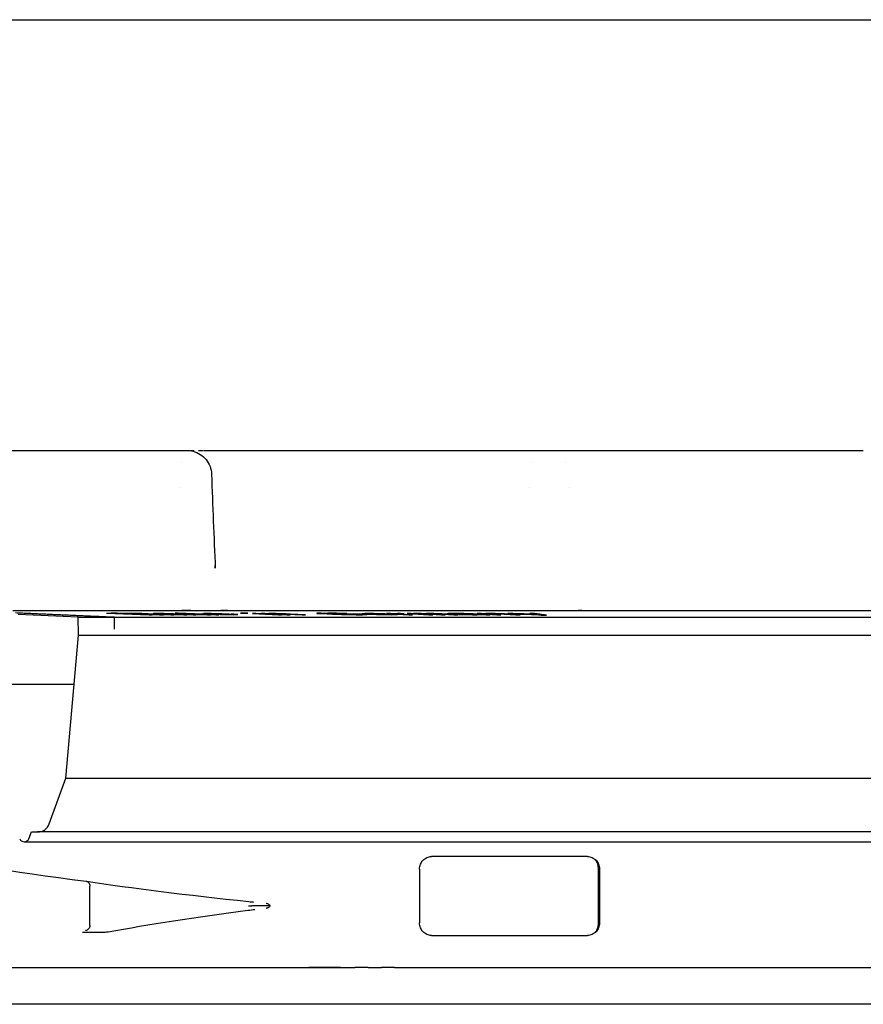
# Model space of a CAD drawing. Header units: millimetres. Extents: x -11430 to 11430, y -300 to 4365.
# Tile 9 of 12: x 1777 to 1812, y 3909 to 3949. Entities that reach past the tile are written whole.
import ezdxf

# ---------------------------------------------------------------- set-up
doc = ezdxf.new("R2010")
doc.units = ezdxf.units.MM
doc.header["$LTSCALE"] = 15
doc.layers.add('_Sichtbarkanten', color=7, linetype='Continuous', lineweight=25)

msp = doc.modelspace()

# ---------------------------------------------------------------- linework, layer by layer
at = {"layer": '_Sichtbarkanten'}
for p, q in [((1077.958, 3948.59), (2576.525, 3948.59)), ((1773.866, 3931.09), (1781.895, 3931.09)), ((1783.996, 3931.09), (1783.996, 3931.09)), ((1783.996, 3931.09), (1784.15, 3931.09)), ((1784.148, 3931.09), (1784.15, 3931.09)), ((1784.846, 3931.09), (1796.206, 3931.09)), ((1798.468, 3931.09), (1798.468, 3931.09)), ((1798.468, 3931.09), (1798.468, 3931.09)), ((1799.124, 3931.09), (1799.219, 3931.09)), ((1799.965, 3931.09), (1799.995, 3931.09)), ((1799.995, 3931.09), (1809.606, 3931.09)), ((1810.411, 3931.09), (1810.683, 3931.09)), ((1811.601, 3931.09), (1811.615, 3931.09)), ((1783.923, 3930.59), (1783.923, 3930.59)), ((1798.133, 3930.59), (1798.133, 3930.59)), ((1799.519, 3930.59), (1799.52, 3930.59)), ((1785.149, 3930.125), (1785.149, 3930.125)), ((1783.907, 3929.59), (1783.907, 3929.59)), ((1798.069, 3929.59), (1798.07, 3929.59)), ((1799.674, 3929.59), (1799.675, 3929.59)), ((1785.299, 3926.303), (1785.299, 3926.304)), ((1777.077, 3924.59), (1812.426, 3924.59)), ((1779.729, 3924.311), (1777.292, 3924.425)), ((1780.883, 3924.482), (1782.613, 3924.419)), ((1782.738, 3924.419), (1781.376, 3924.469)), ((1783.616, 3924.419), (1781.885, 3924.482)), ((1782.128, 3924.469), (1783.491, 3924.419)), ((1782.613, 3924.419), (1782.738, 3924.419)), ((1782.791, 3924.46), (1782.783, 3924.459)), ((1782.783, 3924.459), (1782.81, 3924.457)), ((1782.911, 3924.462), (1782.791, 3924.46)), ((1782.81, 3924.457), (1782.859, 3924.454)), ((1782.859, 3924.454), (1782.931, 3924.451)), ((1783.045, 3924.462), (1782.911, 3924.462)), ((1782.931, 3924.451), (1783.043, 3924.451)), ((1782.993, 3924.454), (1783.002, 3924.455)), ((1783.043, 3924.451), (1782.993, 3924.454)), ((1783.002, 3924.455), (1783.055, 3924.456)), ((1783.031, 3924.419), (1783.198, 3924.419)), ((1783.215, 3924.46), (1783.045, 3924.462)), ((1783.055, 3924.456), (1783.189, 3924.456)), ((1783.189, 3924.456), (1783.314, 3924.455)), ((1783.353, 3924.458), (1783.215, 3924.46)), ((1783.254, 3924.446), (1783.236, 3924.443)), ((1783.236, 3924.443), (1783.264, 3924.441)), ((1783.351, 3924.447), (1783.254, 3924.446)), ((1783.264, 3924.441), (1783.363, 3924.435)), ((1783.314, 3924.455), (1783.394, 3924.454)), ((1783.47, 3924.455), (1783.353, 3924.458)), ((1783.363, 3924.435), (1783.471, 3924.431)), ((1783.394, 3924.454), (1783.489, 3924.451)), ((1783.433, 3924.439), (1783.442, 3924.44)), ((1783.461, 3924.437), (1783.433, 3924.439)), ((1783.442, 3924.44), (1783.495, 3924.442)), ((1783.546, 3924.433), (1783.461, 3924.437)), ((1783.6, 3924.451), (1783.47, 3924.455)), ((1783.471, 3924.431), (1783.637, 3924.426)), ((1783.489, 3924.451), (1783.596, 3924.447)), ((1783.491, 3924.419), (1783.616, 3924.419)), ((1783.618, 3924.43), (1783.546, 3924.433)), ((1784.175, 3924.43), (1783.6, 3924.451)), ((1783.712, 3924.427), (1783.618, 3924.43)), ((1783.637, 3924.426), (1783.812, 3924.422)), ((1783.786, 3924.482), (1783.669, 3924.482)), ((1783.669, 3924.482), (1784.408, 3924.454)), ((1783.873, 3924.425), (1783.712, 3924.427)), ((1783.74, 3924.442), (1783.956, 3924.434)), ((1785.44, 3924.419), (1783.786, 3924.482)), ((1783.845, 3924.462), (1783.787, 3924.46)), ((1783.787, 3924.46), (1783.787, 3924.458)), ((1783.787, 3924.458), (1783.822, 3924.454)), ((1783.812, 3924.422), (1783.892, 3924.421)), ((1783.822, 3924.454), (1783.869, 3924.451)), ((1783.986, 3924.462), (1783.845, 3924.462)), ((1783.869, 3924.451), (1783.987, 3924.446)), ((1784.007, 3924.424), (1783.873, 3924.425)), ((1783.892, 3924.421), (1784.017, 3924.419)), ((1783.956, 3924.434), (1784.006, 3924.431)), ((1784.115, 3924.46), (1783.986, 3924.462)), ((1783.987, 3924.446), (1784.268, 3924.435)), ((1783.998, 3924.452), (1784.021, 3924.455)), ((1784.057, 3924.448), (1783.998, 3924.452)), ((1784.006, 3924.431), (1784.047, 3924.427)), ((1784.047, 3924.427), (1784.007, 3924.424)), ((1784.017, 3924.419), (1784.151, 3924.419)), ((1784.021, 3924.455), (1784.162, 3924.455)), ((1784.139, 3924.445), (1784.057, 3924.448)), ((1784.197, 3924.459), (1784.115, 3924.46)), ((1784.35, 3924.437), (1784.139, 3924.445)), ((1784.151, 3924.419), (1784.226, 3924.421)), ((1784.162, 3924.455), (1784.291, 3924.454)), ((1784.221, 3924.423), (1784.172, 3924.426)), ((1784.172, 3924.426), (1784.302, 3924.422)), ((1784.377, 3924.423), (1784.175, 3924.43)), ((1784.314, 3924.456), (1784.197, 3924.459)), ((1784.226, 3924.421), (1784.221, 3924.423)), ((1784.268, 3924.435), (1784.432, 3924.43)), ((1784.291, 3924.454), (1784.431, 3924.451)), ((1784.302, 3924.422), (1784.396, 3924.419)), ((1784.408, 3924.454), (1784.314, 3924.456)), ((1784.573, 3924.43), (1784.35, 3924.437)), ((1784.507, 3924.419), (1784.377, 3924.423)), ((1784.396, 3924.419), (1784.507, 3924.419)), ((1784.431, 3924.451), (1784.584, 3924.447)), ((1784.432, 3924.43), (1784.526, 3924.427)), ((1784.526, 3924.427), (1784.702, 3924.423)), ((1784.714, 3924.427), (1784.573, 3924.43)), ((1784.584, 3924.447), (1784.936, 3924.434)), ((1784.702, 3924.423), (1784.843, 3924.421)), ((1784.842, 3924.426), (1784.714, 3924.427)), ((1784.797, 3924.459), (1784.792, 3924.456)), ((1784.792, 3924.456), (1784.811, 3924.454)), ((1784.836, 3924.46), (1784.797, 3924.459)), ((1784.811, 3924.454), (1784.9, 3924.449)), ((1784.949, 3924.462), (1784.836, 3924.46)), ((1784.936, 3924.426), (1784.842, 3924.426)), ((1784.843, 3924.421), (1784.972, 3924.419)), ((1784.9, 3924.449), (1785.082, 3924.441)), ((1784.936, 3924.434), (1784.995, 3924.43)), ((1784.995, 3924.427), (1784.936, 3924.426)), ((1785.13, 3924.46), (1784.949, 3924.462)), ((1784.972, 3924.419), (1785.112, 3924.419)), ((1784.983, 3924.454), (1784.998, 3924.455)), ((1785.013, 3924.45), (1784.983, 3924.454)), ((1784.995, 3924.43), (1784.995, 3924.427)), ((1784.998, 3924.455), (1785.062, 3924.456)), ((1785.057, 3924.447), (1785.013, 3924.45)), ((1785.091, 3924.446), (1785.057, 3924.447)), ((1785.062, 3924.456), (1785.243, 3924.455)), ((1785.082, 3924.441), (1785.313, 3924.433)), ((1785.159, 3924.425), (1785.112, 3924.427)), ((1785.112, 3924.427), (1785.323, 3924.419)), ((1785.112, 3924.419), (1785.171, 3924.421)), ((1785.356, 3924.456), (1785.13, 3924.46)), ((1785.182, 3924.422), (1785.159, 3924.425)), ((1785.171, 3924.421), (1785.182, 3924.422)), ((1785.273, 3924.438), (1785.204, 3924.441)), ((1785.243, 3924.455), (1785.386, 3924.452)), ((1785.401, 3924.434), (1785.273, 3924.438)), ((1785.313, 3924.433), (1785.499, 3924.427)), ((1785.323, 3924.419), (1785.44, 3924.419)), ((1785.567, 3924.451), (1785.356, 3924.456)), ((1785.386, 3924.452), (1785.538, 3924.448)), ((1785.494, 3924.431), (1785.401, 3924.434)), ((1785.671, 3924.427), (1785.494, 3924.431)), ((1785.499, 3924.427), (1785.617, 3924.425)), ((1785.538, 3924.448), (1785.607, 3924.446)), ((1785.729, 3924.446), (1785.567, 3924.451)), ((1785.617, 3924.425), (1785.76, 3924.422)), ((1785.755, 3924.426), (1785.671, 3924.427)), ((1785.867, 3924.441), (1785.729, 3924.446)), ((1785.887, 3924.424), (1785.755, 3924.426)), ((1785.76, 3924.422), (1785.868, 3924.421)), ((1785.868, 3924.421), (1786.049, 3924.419)), ((1786.024, 3924.426), (1785.887, 3924.424)), ((1786.073, 3924.433), (1785.951, 3924.433)), ((1785.951, 3924.433), (1786.029, 3924.429)), ((1786.029, 3924.429), (1786.024, 3924.426)), ((1786.049, 3924.419), (1786.187, 3924.421)), ((1786.186, 3924.427), (1786.073, 3924.433)), ((1786.216, 3924.423), (1786.186, 3924.427)), ((1786.187, 3924.421), (1786.216, 3924.423)), ((1786.453, 3924.482), (1786.32, 3924.482)), ((1786.32, 3924.482), (1786.484, 3924.475)), ((1786.617, 3924.475), (1786.453, 3924.482)), ((1786.484, 3924.475), (1786.617, 3924.475)), ((1786.945, 3924.462), (1786.812, 3924.462)), ((1786.812, 3924.462), (1787.862, 3924.419)), ((1787.994, 3924.419), (1786.945, 3924.462)), ((1787.309, 3924.462), (1787.174, 3924.462)), ((1787.174, 3924.462), (1788.206, 3924.419)), ((1787.471, 3924.455), (1787.309, 3924.462)), ((1787.478, 3924.46), (1787.461, 3924.458)), ((1787.461, 3924.458), (1787.471, 3924.455)), ((1787.554, 3924.462), (1787.478, 3924.46)), ((1787.663, 3924.462), (1787.554, 3924.462)), ((1787.59, 3924.452), (1787.607, 3924.455)), ((1787.6, 3924.45), (1787.59, 3924.452)), ((1788.341, 3924.419), (1787.6, 3924.45)), ((1787.607, 3924.455), (1787.683, 3924.456)), ((1787.777, 3924.46), (1787.663, 3924.462)), ((1787.683, 3924.456), (1787.824, 3924.455)), ((1787.923, 3924.458), (1787.777, 3924.46)), ((1787.824, 3924.455), (1787.911, 3924.454)), ((1787.862, 3924.419), (1787.994, 3924.419)), ((1787.911, 3924.454), (1788.029, 3924.451)), ((1788.041, 3924.455), (1787.923, 3924.458)), ((1788.029, 3924.451), (1788.218, 3924.444)), ((1788.165, 3924.451), (1788.041, 3924.455)), ((1788.354, 3924.445), (1788.165, 3924.451)), ((1788.206, 3924.419), (1788.341, 3924.419)), ((1788.218, 3924.444), (1788.831, 3924.419)), ((1788.967, 3924.419), (1788.354, 3924.445)), ((1788.831, 3924.419), (1788.967, 3924.419)), ((1789.483, 3924.48), (1789.426, 3924.478)), ((1789.426, 3924.478), (1789.429, 3924.473)), ((1789.429, 3924.473), (1789.491, 3924.467)), ((1789.6, 3924.482), (1789.483, 3924.48)), ((1789.491, 3924.467), (1789.612, 3924.461)), ((1789.612, 3924.461), (1790.064, 3924.441)), ((1789.666, 3924.47), (1789.694, 3924.472)), ((1789.697, 3924.466), (1789.666, 3924.47)), ((1789.694, 3924.472), (1789.781, 3924.474)), ((1789.788, 3924.46), (1789.697, 3924.466)), ((1790.241, 3924.441), (1789.788, 3924.46)), ((1790.042, 3924.48), (1789.865, 3924.482)), ((1790.22, 3924.478), (1790.042, 3924.48)), ((1790.046, 3924.474), (1790.194, 3924.472)), ((1790.064, 3924.441), (1790.244, 3924.434)), ((1790.194, 3924.472), (1790.342, 3924.47)), ((1790.458, 3924.473), (1790.22, 3924.478)), ((1790.39, 3924.435), (1790.241, 3924.441)), ((1790.244, 3924.434), (1790.424, 3924.429)), ((1790.342, 3924.47), (1790.462, 3924.466)), ((1790.54, 3924.431), (1790.39, 3924.435)), ((1790.424, 3924.429), (1790.662, 3924.423)), ((1790.639, 3924.466), (1790.458, 3924.473)), ((1790.462, 3924.466), (1790.639, 3924.466)), ((1790.469, 3924.454), (1790.649, 3924.446)), ((1790.688, 3924.429), (1790.54, 3924.431)), ((1790.662, 3924.423), (1790.84, 3924.421)), ((1790.836, 3924.427), (1790.688, 3924.429)), ((1790.84, 3924.421), (1791.017, 3924.419)), ((1791.362, 3924.434), (1790.91, 3924.454)), ((1790.914, 3924.446), (1791.155, 3924.435)), ((1791.188, 3924.429), (1791.101, 3924.427)), ((1791.155, 3924.435), (1791.216, 3924.431)), ((1791.216, 3924.431), (1791.188, 3924.429)), ((1791.274, 3924.456), (1791.271, 3924.454)), ((1791.271, 3924.454), (1791.326, 3924.449)), ((1791.307, 3924.459), (1791.274, 3924.456)), ((1791.282, 3924.419), (1791.399, 3924.421)), ((1791.369, 3924.46), (1791.307, 3924.459)), ((1791.326, 3924.449), (1791.47, 3924.441)), ((1791.453, 3924.429), (1791.362, 3924.434)), ((1791.523, 3924.462), (1791.369, 3924.46)), ((1791.399, 3924.421), (1791.456, 3924.423)), ((1791.456, 3924.423), (1791.453, 3924.429)), ((1791.47, 3924.441), (1791.675, 3924.433)), ((1791.48, 3924.45), (1791.484, 3924.454)), ((1791.507, 3924.447), (1791.48, 3924.45)), ((1791.484, 3924.454), (1791.516, 3924.455)), ((1791.536, 3924.446), (1791.507, 3924.447)), ((1791.516, 3924.455), (1791.608, 3924.456)), ((1791.734, 3924.46), (1791.523, 3924.462)), ((1791.608, 3924.456), (1791.82, 3924.455)), ((1791.68, 3924.438), (1791.622, 3924.441)), ((1791.675, 3924.433), (1791.852, 3924.427)), ((1791.798, 3924.434), (1791.68, 3924.438)), ((1791.974, 3924.456), (1791.734, 3924.46)), ((1791.886, 3924.431), (1791.798, 3924.434)), ((1791.82, 3924.455), (1791.97, 3924.452)), ((1791.852, 3924.427), (1791.971, 3924.425)), ((1792.065, 3924.427), (1791.886, 3924.431)), ((1791.97, 3924.452), (1792.118, 3924.448)), ((1791.971, 3924.425), (1792.12, 3924.422)), ((1792.181, 3924.451), (1791.974, 3924.456)), ((1792.155, 3924.426), (1792.065, 3924.427)), ((1792.118, 3924.448), (1792.176, 3924.446)), ((1792.12, 3924.422), (1792.241, 3924.421)), ((1792.306, 3924.424), (1792.155, 3924.426)), ((1792.328, 3924.446), (1792.181, 3924.451)), ((1792.241, 3924.421), (1792.452, 3924.419)), ((1792.412, 3924.462), (1792.256, 3924.462)), ((1792.256, 3924.462), (1793.158, 3924.419)), ((1792.49, 3924.426), (1792.306, 3924.424)), ((1792.444, 3924.441), (1792.328, 3924.446)), ((1792.581, 3924.454), (1792.412, 3924.462)), ((1792.452, 3924.419), (1792.636, 3924.421)), ((1792.618, 3924.433), (1792.466, 3924.433)), ((1792.466, 3924.433), (1792.523, 3924.429)), ((1792.523, 3924.429), (1792.49, 3924.426)), ((1792.587, 3924.456), (1792.581, 3924.454)), ((1792.624, 3924.459), (1792.587, 3924.456)), ((1792.704, 3924.427), (1792.618, 3924.433)), ((1792.69, 3924.46), (1792.624, 3924.459)), ((1792.636, 3924.421), (1792.7, 3924.423)), ((1792.817, 3924.462), (1792.69, 3924.46)), ((1792.7, 3924.423), (1792.704, 3924.427)), ((1792.731, 3924.451), (1792.799, 3924.454)), ((1792.75, 3924.446), (1792.731, 3924.451)), ((1793.314, 3924.419), (1792.75, 3924.446)), ((1792.799, 3924.454), (1792.958, 3924.455)), ((1792.958, 3924.455), (1792.817, 3924.462)), ((1793.256, 3924.462), (1793.096, 3924.462)), ((1793.096, 3924.462), (1793.969, 3924.419)), ((1793.158, 3924.419), (1793.314, 3924.419)), ((1793.338, 3924.458), (1793.256, 3924.462)), ((1793.348, 3924.46), (1793.338, 3924.458)), ((1793.416, 3924.462), (1793.348, 3924.46)), ((1793.544, 3924.462), (1793.416, 3924.462)), ((1793.447, 3924.453), (1793.457, 3924.455)), ((1794.129, 3924.419), (1793.447, 3924.453)), ((1793.457, 3924.455), (1793.525, 3924.456)), ((1793.525, 3924.456), (1793.589, 3924.456)), ((1793.667, 3924.46), (1793.544, 3924.462)), ((1793.589, 3924.456), (1793.681, 3924.455)), ((1793.845, 3924.456), (1793.667, 3924.46)), ((1793.681, 3924.455), (1793.74, 3924.454)), ((1793.74, 3924.454), (1793.826, 3924.451)), ((1793.826, 3924.451), (1794.481, 3924.419)), ((1793.859, 3924.46), (1793.845, 3924.456)), ((1793.928, 3924.462), (1793.859, 3924.46)), ((1794.056, 3924.462), (1793.928, 3924.462)), ((1793.964, 3924.454), (1793.968, 3924.455)), ((1793.986, 3924.451), (1793.964, 3924.454)), ((1793.968, 3924.455), (1794.005, 3924.456)), ((1793.969, 3924.419), (1794.129, 3924.419)), ((1794.641, 3924.419), (1793.986, 3924.451)), ((1794.005, 3924.456), (1794.101, 3924.456)), ((1794.179, 3924.461), (1794.056, 3924.462)), ((1794.101, 3924.456), (1794.192, 3924.455)), ((1794.298, 3924.458), (1794.179, 3924.461)), ((1794.192, 3924.455), (1794.252, 3924.454)), ((1794.252, 3924.454), (1794.338, 3924.451)), ((1794.498, 3924.451), (1794.298, 3924.458)), ((1794.338, 3924.451), (1794.993, 3924.419)), ((1794.481, 3924.419), (1794.641, 3924.419)), ((1795.153, 3924.419), (1794.498, 3924.451)), ((1794.728, 3924.459), (1794.715, 3924.457)), ((1794.715, 3924.457), (1794.734, 3924.454)), ((1794.768, 3924.46), (1794.728, 3924.459)), ((1794.734, 3924.454), (1794.787, 3924.451)), ((1794.972, 3924.462), (1794.768, 3924.46)), ((1794.787, 3924.451), (1794.951, 3924.451)), ((1794.932, 3924.454), (1794.971, 3924.455)), ((1794.951, 3924.451), (1794.932, 3924.454)), ((1794.971, 3924.455), (1795.077, 3924.456)), ((1795.17, 3924.462), (1794.972, 3924.462)), ((1794.993, 3924.419), (1795.153, 3924.419)), ((1795.075, 3924.443), (1795.061, 3924.441)), ((1795.061, 3924.441), (1795.1, 3924.435)), ((1795.154, 3924.446), (1795.075, 3924.443)), ((1795.077, 3924.456), (1795.274, 3924.456)), ((1795.1, 3924.435), (1795.178, 3924.431)), ((1795.325, 3924.447), (1795.154, 3924.446)), ((1795.393, 3924.46), (1795.17, 3924.462)), ((1795.178, 3924.431), (1795.316, 3924.426)), ((1795.271, 3924.437), (1795.285, 3924.439)), ((1795.317, 3924.433), (1795.271, 3924.437)), ((1795.274, 3924.456), (1795.432, 3924.455)), ((1795.285, 3924.439), (1795.324, 3924.44)), ((1795.316, 3924.426), (1795.493, 3924.422)), ((1795.369, 3924.43), (1795.317, 3924.433)), ((1795.324, 3924.44), (1795.43, 3924.442)), ((1795.454, 3924.427), (1795.369, 3924.43)), ((1795.544, 3924.458), (1795.393, 3924.46)), ((1795.432, 3924.455), (1795.524, 3924.454)), ((1795.638, 3924.425), (1795.454, 3924.427)), ((1795.493, 3924.422), (1795.585, 3924.421)), ((1795.524, 3924.454), (1795.609, 3924.451)), ((1795.662, 3924.455), (1795.544, 3924.458)), ((1795.585, 3924.421), (1795.742, 3924.419)), ((1795.609, 3924.451), (1795.687, 3924.447)), ((1795.835, 3924.424), (1795.638, 3924.425)), ((1795.773, 3924.451), (1795.662, 3924.455)), ((1795.742, 3924.419), (1795.94, 3924.419)), ((1796.191, 3924.43), (1795.773, 3924.451)), ((1795.792, 3924.442), (1795.948, 3924.434)), ((1795.947, 3924.427), (1795.835, 3924.424)), ((1796.1, 3924.462), (1795.931, 3924.462)), ((1795.931, 3924.462), (1796.733, 3924.419)), ((1795.94, 3924.419), (1796.078, 3924.421)), ((1795.968, 3924.431), (1795.947, 3924.427)), ((1795.948, 3924.434), (1795.968, 3924.431)), ((1796.078, 3924.421), (1796.124, 3924.423)), ((1796.225, 3924.455), (1796.1, 3924.462)), ((1796.124, 3924.423), (1796.105, 3924.426)), ((1796.105, 3924.426), (1796.216, 3924.422)), ((1796.355, 3924.423), (1796.191, 3924.43)), ((1796.216, 3924.422), (1796.302, 3924.419)), ((1796.242, 3924.458), (1796.225, 3924.455)), ((1796.293, 3924.46), (1796.242, 3924.458)), ((1796.403, 3924.462), (1796.293, 3924.46)), ((1796.302, 3924.419), (1796.466, 3924.419)), ((1796.325, 3924.45), (1796.342, 3924.452)), ((1796.902, 3924.419), (1796.325, 3924.45)), ((1796.342, 3924.452), (1796.393, 3924.455)), ((1796.466, 3924.419), (1796.355, 3924.423)), ((1796.393, 3924.455), (1796.503, 3924.456)), ((1796.537, 3924.462), (1796.403, 3924.462)), ((1796.503, 3924.456), (1796.663, 3924.455)), ((1796.663, 3924.46), (1796.537, 3924.462)), ((1796.815, 3924.458), (1796.663, 3924.46)), ((1796.663, 3924.455), (1796.755, 3924.454)), ((1796.733, 3924.419), (1796.902, 3924.419)), ((1796.755, 3924.454), (1796.872, 3924.451)), ((1796.932, 3924.455), (1796.815, 3924.458)), ((1796.872, 3924.451), (1797.031, 3924.444)), ((1797.041, 3924.451), (1796.932, 3924.455)), ((1797.031, 3924.444), (1797.508, 3924.419)), ((1797.2, 3924.445), (1797.041, 3924.451)), ((1797.387, 3924.462), (1797.18, 3924.462)), ((1797.676, 3924.419), (1797.2, 3924.445)), ((1797.508, 3924.419), (1797.676, 3924.419)), ((1798.282, 3924.462), (1798.075, 3924.462)), ((1798.334, 3924.424), (1798.538, 3924.398)), ((1779.729, 3924.311), (1781.201, 3924.311)), ((1779.741, 3923.59), (1779.729, 3924.311)), ((1780.895, 3924.324), (1812.126, 3924.324)), ((1781.209, 3923.833), (1781.201, 3924.311)), ((1798.538, 3924.398), (1798.744, 3924.398)), ((1779.233, 3917.783), (1779.741, 3923.59)), ((1779.741, 3923.59), (1874.709, 3923.59)), ((1775.645, 3921.59), (1779.566, 3921.59)), ((1778.555, 3915.92), (1779.233, 3917.783)), ((1779.233, 3917.783), (1875.216, 3917.783)), ((1777.726, 3915.314), (1777.842, 3915.591)), ((1777.842, 3915.591), (1778.085, 3915.591)), ((1876.398, 3915.591), (1778.085, 3915.591)), ((1777.542, 3915.191), (1876.941, 3915.191)), ((1793.595, 3914.085), (1793.595, 3911.895)), ((1800.902, 3914.095), (1800.902, 3911.885)), ((1780.209, 3911.792), (1780.209, 3913.39)), ((1767.892, 3910.09), (1788.381, 3910.09)), ((1788.381, 3910.09), (1790.97, 3910.09)), ((1791.509, 3910.09), (1792.044, 3910.09)), ((1792.584, 3910.09), (1793.135, 3910.09)), ((1793.135, 3910.09), (1793.453, 3910.09)), ((1793.453, 3910.09), (1794.031, 3910.09)), ((1794.031, 3910.09), (1876.207, 3910.09)), ((1888.242, 3908.59), (1766.242, 3908.59))]:
    msp.add_line(p, q, dxfattribs=at)
for centre, radius, start, end in [((1778.085, 3916.091), 0.5, 270, 340), ((1777.542, 3915.391), 0.2, 202.6613, 337.3387)]:
    msp.add_arc(centre, radius, start, end, dxfattribs=at)
for centre, major_axis, ratio, start_param, end_param in [((1798.468, 3930.09), (0, 1), 0.387385, 0.000001, 0.000122), ((1798.664, 3930.09), (0, 1), 0.987867, 6.282933, 6.283189), ((1779.595, 3930.716), (51.576, -0.219), 0.120804, 4.73788, 4.741526), ((1783.175, 3930.723), (51.606, 0.22), 0.120874, 4.683236, 4.68688), ((1783.734, 3930.454), (53.422, 0.039), 0.112431, 4.705138, 4.709728), ((1783.878, 3930.429), (53.248, 0.039), 0.112434, 4.705114, 4.709719), ((1783.943, 3925.09), (0, -0.5), 0.125347, 6.283174, 6.2832), ((1785.542, 5578.289), (-0.104, -1653.849), 0.588943, 6.282945, 6.283625), ((1789.831, 3930.611), (71.978, 0.011), 0.085159, 4.709174, 4.712852), ((1790.012, 3930.575), (71.64, 0.011), 0.085169, 4.709158, 4.712854), ((1791.875, 3930.525), (71.038, 0.133), 0.08544, 4.692425, 4.698637), ((1791.669, 3930.469), (70.582, 0.099), 0.085331, 4.697826, 4.701577), ((1791.067, 3930.359), (69.634, 0.011), 0.08519, 4.709064, 4.712866), ((1791.247, 3930.324), (69.302, 0.011), 0.085208, 4.709048, 4.712868), ((1792.014, 5578.289), (-0.123, -1653.849), 0.730663, 6.282962, 6.283643), ((1795.891, 3930.455), (78.856, 0.038), 0.076182, 4.705182, 4.709771), ((1795.995, 3930.429), (78.591, 0.038), 0.076176, 4.705159, 4.709763), ((1827.242, 3913.438), (-57.75, 0.602), 0.017077, 5.19572, 5.324186), ((1787.485, 3911.665), (5.549, 0.593), 0.148564, 1.659965, 1.659983), ((1827.242, 3912.542), (57.75, 0.602), 0.017077, 4.100592, 4.229058)]:
    msp.add_ellipse(centre, major_axis=major_axis, ratio=ratio, start_param=start_param, end_param=end_param, dxfattribs=at)
for points, knots in [([(1781.895, 3931.09), (1781.968, 3931.09), (1782.047, 3931.09), (1782.13, 3931.09), (1782.13, 3931.09)], [0, 0, 0, 0, 0.1428571, 0.1435786, 0.1435786, 0.1435786, 0.1435786]), ([(1782.384, 3931.09), (1782.386, 3931.09), (1782.474, 3931.09), (1782.565, 3931.09), (1782.657, 3931.09)], [0.2818997, 0.2818997, 0.2818997, 0.2818997, 0.2857143, 0.4178194, 0.4178194, 0.4178194, 0.4178194]), ([(1782.897, 3931.09), (1782.927, 3931.09), (1783.006, 3931.09), (1783.086, 3931.09), (1783.137, 3931.09)], [0.5307531, 0.5307531, 0.5307531, 0.5307531, 0.5714286, 0.6386462, 0.6386462, 0.6386462, 0.6386462]), ([(1783.455, 3931.09), (1783.52, 3931.09), (1783.618, 3931.09), (1783.717, 3931.09), (1783.751, 3931.09)], [0.7755884, 0.7755884, 0.7755884, 0.7755884, 0.8571429, 0.898775, 0.898775, 0.898775, 0.898775]), ([(1784.15, 3931.09), (1784.192, 3931.09), (1784.234, 3931.087), (1784.317, 3931.077), (1784.357, 3931.069), (1784.5, 3931.033), (1784.6, 3930.989), (1784.779, 3930.875), (1784.86, 3930.802), (1784.994, 3930.637), (1785.048, 3930.543), (1785.124, 3930.342), (1785.146, 3930.233), (1785.149, 3930.125)], [0, 0, 0, 0, 0.0125805, 0.0125805, 0.0249658, 0.0249658, 0.0568294, 0.0568294, 0.0886938, 0.0886938, 0.1205347, 0.1205347, 0.1530312, 0.1530312, 0.1530312, 0.1530312]), ([(1796.206, 3931.09), (1796.302, 3931.09), (1796.401, 3931.09), (1796.502, 3931.09), (1796.502, 3931.09)], [0, 0, 0, 0, 0.1428571, 0.1432665, 0.1432665, 0.1432665, 0.1432665]), ([(1796.809, 3931.09), (1796.811, 3931.09), (1796.918, 3931.09), (1797.139, 3931.09), (1797.364, 3931.09), (1797.48, 3931.09), (1797.485, 3931.09)], [0.2840302, 0.2840302, 0.2840302, 0.2840302, 0.2857143, 0.4285714, 0.5714286, 0.5776407, 0.5776407, 0.5776407, 0.5776407]), ([(1797.754, 3931.09), (1797.771, 3931.09), (1797.867, 3931.09), (1797.962, 3931.09), (1798.04, 3931.09)], [0.6925969, 0.6925969, 0.6925969, 0.6925969, 0.7142857, 0.8136656, 0.8136656, 0.8136656, 0.8136656]), ([(1798.468, 3931.09), (1798.476, 3931.09), (1798.483, 3931.09), (1798.491, 3931.09), (1798.498, 3931.09), (1798.506, 3931.09), (1798.514, 3931.09), (1798.522, 3931.09), (1798.53, 3931.09), (1798.537, 3931.09), (1798.545, 3931.09), (1798.553, 3931.09), (1798.56, 3931.09), (1798.568, 3931.09), (1798.575, 3931.09), (1798.582, 3931.09), (1798.59, 3931.09), (1798.596, 3931.09), (1798.603, 3931.09), (1798.609, 3931.09), (1798.615, 3931.09), (1798.621, 3931.09), (1798.627, 3931.09), (1798.632, 3931.09), (1798.637, 3931.09), (1798.641, 3931.09), (1798.646, 3931.09), (1798.649, 3931.09), (1798.653, 3931.09), (1798.656, 3931.09), (1798.658, 3931.09), (1798.661, 3931.09), (1798.663, 3931.09), (1798.664, 3931.09)], [0, 0, 0, 0, 0.090909, 0.090909, 0.090909, 0.181818, 0.181818, 0.181818, 0.272727, 0.272727, 0.272727, 0.363636, 0.363636, 0.363636, 0.454545, 0.454545, 0.454545, 0.545455, 0.545455, 0.545455, 0.636364, 0.636364, 0.636364, 0.727273, 0.727273, 0.727273, 0.818182, 0.818182, 0.818182, 0.909091, 0.909091, 0.909091, 1, 1, 1, 1]), ([(1798.781, 3931.09), (1798.803, 3931.09), (1798.856, 3931.09), (1798.922, 3931.09), (1798.96, 3931.09)], [0.2017563, 0.2017563, 0.2017563, 0.2017563, 0.2857143, 0.3858091, 0.3858091, 0.3858091, 0.3858091]), ([(1809.606, 3931.09), (1809.693, 3931.09), (1809.781, 3931.09), (1809.87, 3931.09), (1809.875, 3931.09), (1809.88, 3931.09), (1809.885, 3931.09), (1809.97, 3931.09), (1810.055, 3931.09), (1810.141, 3931.09), (1810.151, 3931.09), (1810.162, 3931.09), (1810.172, 3931.09), (1810.252, 3931.09), (1810.333, 3931.09), (1810.413, 3931.09), (1810.429, 3931.09), (1810.444, 3931.09), (1810.46, 3931.09), (1810.534, 3931.09), (1810.608, 3931.09), (1810.681, 3931.09), (1810.701, 3931.09), (1810.721, 3931.09), (1810.741, 3931.09), (1810.808, 3931.09), (1810.874, 3931.09), (1810.939, 3931.09), (1810.963, 3931.09), (1810.987, 3931.09), (1811.011, 3931.09), (1811.07, 3931.09), (1811.127, 3931.09), (1811.183, 3931.09), (1811.21, 3931.09), (1811.237, 3931.09), (1811.264, 3931.09), (1811.314, 3931.09), (1811.363, 3931.09), (1811.41, 3931.09), (1811.439, 3931.09), (1811.468, 3931.09), (1811.496, 3931.09), (1811.537, 3931.09), (1811.577, 3931.09), (1811.615, 3931.09)], [0, 0, 0, 0, 0.125, 0.125, 0.125, 0.132216, 0.132216, 0.132216, 0.25, 0.25, 0.25, 0.264405, 0.264405, 0.264405, 0.375, 0.375, 0.375, 0.396649, 0.396649, 0.396649, 0.5, 0.5, 0.5, 0.528876, 0.528876, 0.528876, 0.625, 0.625, 0.625, 0.66112, 0.66112, 0.66112, 0.75, 0.75, 0.75, 0.793293, 0.793293, 0.793293, 0.875, 0.875, 0.875, 0.925706, 0.925706, 0.925706, 1, 1, 1, 1]), ([(1782.93, 3924.426), (1782.73, 3924.432), (1782.527, 3924.438), (1782.322, 3924.444), (1782.118, 3924.45), (1781.911, 3924.456), (1781.702, 3924.463), (1781.494, 3924.469), (1781.283, 3924.475), (1781.071, 3924.482)], [0, 0, 0, 0, 0.333333, 0.333333, 0.333333, 0.666667, 0.666667, 0.666667, 1, 1, 1, 1]), ([(1781.376, 3924.469), (1781.565, 3924.463), (1781.752, 3924.457), (1781.937, 3924.452), (1782.123, 3924.446), (1782.307, 3924.441), (1782.489, 3924.435), (1782.671, 3924.43), (1782.852, 3924.425), (1783.031, 3924.419)], [0, 0, 0, 0, 0.333333, 0.333333, 0.333333, 0.666667, 0.666667, 0.666667, 1, 1, 1, 1]), ([(1781.697, 3924.482), (1781.838, 3924.475), (1781.978, 3924.469), (1782.116, 3924.463), (1782.255, 3924.456), (1782.391, 3924.45), (1782.527, 3924.444), (1782.663, 3924.438), (1782.797, 3924.432), (1782.93, 3924.426)], [0, 0, 0, 0, 0.333333, 0.333333, 0.333333, 0.666667, 0.666667, 0.666667, 1, 1, 1, 1]), ([(1783.198, 3924.419), (1783.082, 3924.425), (1782.966, 3924.43), (1782.848, 3924.435), (1782.73, 3924.441), (1782.611, 3924.446), (1782.491, 3924.452), (1782.371, 3924.457), (1782.25, 3924.463), (1782.128, 3924.469)], [0, 0, 0, 0, 0.333333, 0.333333, 0.333333, 0.666667, 0.666667, 0.666667, 1, 1, 1, 1]), ([(1785.607, 3924.446), (1785.549, 3924.446), (1785.492, 3924.446), (1785.435, 3924.446), (1785.378, 3924.446), (1785.32, 3924.446), (1785.263, 3924.446), (1785.206, 3924.446), (1785.149, 3924.446), (1785.091, 3924.446)], [0, 0, 0, 0, 0.333333, 0.333333, 0.333333, 0.666667, 0.666667, 0.666667, 1, 1, 1, 1]), ([(1792.176, 3924.446), (1792.105, 3924.446), (1792.034, 3924.446), (1791.963, 3924.446), (1791.892, 3924.446), (1791.821, 3924.446), (1791.75, 3924.446), (1791.678, 3924.446), (1791.607, 3924.446), (1791.536, 3924.446)], [0, 0, 0, 0, 0.333333, 0.333333, 0.333333, 0.666667, 0.666667, 0.666667, 1, 1, 1, 1]), ([(1798.744, 3924.398), (1798.695, 3924.405), (1798.645, 3924.412), (1798.594, 3924.419), (1798.543, 3924.426), (1798.492, 3924.433), (1798.44, 3924.44), (1798.388, 3924.447), (1798.335, 3924.454), (1798.282, 3924.462)], [0, 0, 0, 0, 0.3333333, 0.3333333, 0.3333333, 0.6666667, 0.6666667, 0.6666667, 1, 1, 1, 1]), ([(1770.992, 3915.7), (1770.992, 3915.594), (1771.593, 3915.151), (1774.545, 3914.392), (1776.956, 3913.988), (1780.062, 3913.589)], [0, 0, 0, 0, 1.563816, 1.563816, 3.26886, 3.26886, 3.26886, 3.26886]), ([(1793.595, 3914.085), (1793.595, 3914.151), (1793.608, 3914.219), (1793.659, 3914.343), (1793.696, 3914.398), (1793.781, 3914.487), (1793.836, 3914.526), (1793.955, 3914.578), (1794.018, 3914.59), (1794.079, 3914.591), (1794.08, 3914.591), (1794.082, 3914.591)], [0, 0, 0, 0, 0.01966702, 0.01966702, 0.03933403, 0.03933403, 0.06094973, 0.06094973, 0.08256543, 0.08256543, 0.08312196, 0.08312196, 0.08312196, 0.08312196]), ([(1800.412, 3914.591), (1800.473, 3914.591), (1800.538, 3914.579), (1800.661, 3914.528), (1800.719, 3914.488), (1800.805, 3914.397), (1800.842, 3914.343), (1800.89, 3914.223), (1800.902, 3914.157), (1800.902, 3914.095)], [0.24039618, 0.24039618, 0.24039618, 0.24039618, 0.26093811, 0.26093811, 0.28204217, 0.28204217, 0.30073101, 0.30073101, 0.31941986, 0.31941986, 0.31941986, 0.31941986]), ([(1800.702, 3914.495), (1800.703, 3914.494), (1800.704, 3914.492), (1800.706, 3914.491), (1800.723, 3914.473), (1800.739, 3914.453), (1800.753, 3914.433), (1800.767, 3914.412), (1800.78, 3914.391), (1800.791, 3914.369), (1800.802, 3914.346), (1800.811, 3914.323), (1800.819, 3914.299), (1800.826, 3914.275), (1800.832, 3914.249), (1800.836, 3914.224), (1800.84, 3914.199), (1800.842, 3914.173), (1800.842, 3914.147)], [0.4920174, 0.4920174, 0.4920174, 0.4920174, 0.5, 0.5, 0.5, 0.6, 0.6, 0.6, 0.7, 0.7, 0.7, 0.8, 0.8, 0.8, 0.9, 0.9, 0.9, 1, 1, 1, 1]), ([(1780.062, 3913.589), (1780.067, 3913.588), (1780.072, 3913.587), (1780.089, 3913.583), (1780.1, 3913.579), (1780.13, 3913.564), (1780.148, 3913.549), (1780.178, 3913.513), (1780.19, 3913.491), (1780.206, 3913.443), (1780.209, 3913.417), (1780.209, 3913.39)], [-0.02943975, -0.02943975, -0.02943975, -0.02943975, -0.0274175, -0.0274175, -0.02335251, -0.02335251, -0.01563134, -0.01563134, -0.00791279, -0.00791279, 0, 0, 0, 0]), ([(1786.754, 3912.583), (1786.736, 3912.583), (1786.718, 3912.583), (1786.698, 3912.582), (1786.668, 3912.582), (1786.654, 3912.582), (1786.652, 3912.582), (1786.646, 3912.582)], [0, 0, 0, 0, 0.0086506, 0.0086506, 0.01010326, 0.01010326, 0.01070091, 0.01070091, 0.01070091, 0.01070091]), ([(1786.798, 3912.584), (1786.791, 3912.584), (1786.783, 3912.584), (1786.776, 3912.583), (1786.769, 3912.583), (1786.762, 3912.583), (1786.754, 3912.583)], [0.0000001, 0.0000001, 0.0000001, 0.0000001, 0.5, 0.5, 0.5, 1, 1, 1, 1]), ([(1787.37, 3912.698), (1787.37, 3912.698), (1787.371, 3912.698), (1787.388, 3912.694), (1787.404, 3912.69), (1787.434, 3912.678), (1787.448, 3912.671), (1787.461, 3912.663)], [-0.009937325, -0.009937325, -0.009937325, -0.009937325, -0.009778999, -0.009778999, -0.004634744, -0.004634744, -0.000000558, -0.000000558, -0.000000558, -0.000000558]), ([(1787.467, 3912.526), (1787.464, 3912.525), (1787.462, 3912.523), (1787.46, 3912.522), (1787.451, 3912.517), (1787.442, 3912.512), (1787.433, 3912.508), (1787.43, 3912.506), (1787.427, 3912.505), (1787.424, 3912.504), (1787.417, 3912.501), (1787.41, 3912.498), (1787.403, 3912.496), (1787.393, 3912.493), (1787.383, 3912.49), (1787.372, 3912.487)], [0, 0, 0, 0, 0.0899634, 0.0899634, 0.0899634, 0.4038226, 0.4038226, 0.4038226, 0.5, 0.5, 0.5, 0.7073662, 0.7073662, 0.7073662, 0.9999988, 0.9999988, 0.9999988, 0.9999988]), ([(1787.382, 3912.696), (1787.382, 3912.696), (1787.383, 3912.696), (1787.385, 3912.695), (1787.386, 3912.694), (1787.388, 3912.694)], [0.041189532, 0.041189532, 0.041189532, 0.041189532, 0.043870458, 0.043870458, 0.046109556, 0.046109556, 0.046109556, 0.046109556]), ([(1787.461, 3912.663), (1787.474, 3912.655), (1787.486, 3912.646), (1787.502, 3912.63), (1787.508, 3912.623), (1787.518, 3912.608), (1787.522, 3912.601), (1787.525, 3912.593)], [-0.009695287, -0.009695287, -0.009695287, -0.009695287, -0.00533432, -0.00533432, -0.002618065, -0.002618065, 0, 0, 0, 0]), ([(1787.525, 3912.593), (1787.52, 3912.579), (1787.511, 3912.566), (1787.489, 3912.543), (1787.478, 3912.534), (1787.467, 3912.526)], [-0.009589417, -0.009589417, -0.009589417, -0.009589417, -0.004212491, -0.004212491, -0.000001, -0.000001, -0.000001, -0.000001]), ([(1780.209, 3911.791), (1780.207, 3911.764), (1780.202, 3911.738), (1780.183, 3911.69), (1780.169, 3911.668), (1780.137, 3911.632), (1780.118, 3911.618), (1780.062, 3911.591), (1780.033, 3911.592), (1780.029, 3911.592), (1780.029, 3911.592), (1780.028, 3911.592)], [-0.003136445, -0.003136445, -0.003136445, -0.003136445, -0.002450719, -0.002450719, -0.001786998, -0.001786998, -0.00112257, -0.00112257, 0, 0, 0.00013016, 0.00013016, 0.00013016, 0.00013016]), ([(1794.082, 3911.389), (1794.08, 3911.389), (1794.079, 3911.389), (1794.018, 3911.39), (1793.955, 3911.402), (1793.836, 3911.454), (1793.781, 3911.493), (1793.696, 3911.582), (1793.659, 3911.637), (1793.608, 3911.761), (1793.595, 3911.829), (1793.595, 3911.895)], [0.24569983, 0.24569983, 0.24569983, 0.24569983, 0.24625636, 0.24625636, 0.26787206, 0.26787206, 0.28948776, 0.28948776, 0.30915478, 0.30915478, 0.3288218, 0.3288218, 0.3288218, 0.3288218]), ([(1800.902, 3911.885), (1800.902, 3911.823), (1800.89, 3911.757), (1800.842, 3911.637), (1800.805, 3911.583), (1800.719, 3911.492), (1800.661, 3911.453), (1800.538, 3911.401), (1800.473, 3911.389), (1800.412, 3911.389)], [0, 0, 0, 0, 0.01868884, 0.01868884, 0.03737768, 0.03737768, 0.05848174, 0.05848174, 0.07902368, 0.07902368, 0.07902368, 0.07902368]), ([(1800.846, 3911.836), (1800.846, 3911.812), (1800.844, 3911.788), (1800.841, 3911.764), (1800.838, 3911.74), (1800.832, 3911.716), (1800.826, 3911.693), (1800.819, 3911.67), (1800.81, 3911.647), (1800.8, 3911.624), (1800.789, 3911.602), (1800.777, 3911.58), (1800.763, 3911.559), (1800.75, 3911.538), (1800.734, 3911.518), (1800.717, 3911.5), (1800.713, 3911.495), (1800.709, 3911.491), (1800.705, 3911.487)], [0, 0, 0, 0, 0.1, 0.1, 0.1, 0.2, 0.2, 0.2, 0.3, 0.3, 0.3, 0.4, 0.4, 0.4, 0.5, 0.5, 0.5, 0.523068, 0.523068, 0.523068, 0.523068])]:
    msp.add_open_spline(points, degree=3, knots=knots, dxfattribs=at)
for points in [[(1781.895, 3931.09), (1781.911, 3931.09), (1781.927, 3931.09), (1781.943, 3931.09)], [(1782.13, 3931.09), (1782.21, 3931.09), (1782.295, 3931.09), (1782.384, 3931.09)], [(1782.657, 3931.09), (1782.735, 3931.09), (1782.815, 3931.09), (1782.897, 3931.09)], [(1783.137, 3931.09), (1783.242, 3931.09), (1783.348, 3931.09), (1783.455, 3931.09)], [(1783.751, 3931.09), (1783.832, 3931.09), (1783.914, 3931.091), (1783.996, 3931.091)], [(1784.159, 3931.09), (1784.179, 3931.09), (1784.205, 3931.09), (1784.238, 3931.09)], [(1784.304, 3931.09), (1784.342, 3931.09), (1784.386, 3931.09), (1784.436, 3931.09)], [(1784.62, 3931.09), (1784.68, 3931.09), (1784.745, 3931.09), (1784.815, 3931.09)], [(1796.206, 3931.09), (1796.223, 3931.09), (1796.241, 3931.09), (1796.259, 3931.09)], [(1796.502, 3931.09), (1796.602, 3931.09), (1796.705, 3931.09), (1796.809, 3931.09)], [(1797.485, 3931.09), (1797.575, 3931.09), (1797.665, 3931.09), (1797.754, 3931.09)], [(1798.04, 3931.09), (1798.186, 3931.09), (1798.33, 3931.09), (1798.468, 3931.091)], [(1798.664, 3931.09), (1798.691, 3931.09), (1798.728, 3931.09), (1798.781, 3931.09)], [(1798.96, 3931.09), (1799.01, 3931.09), (1799.065, 3931.09), (1799.124, 3931.09)], [(1799.219, 3931.09), (1799.286, 3931.09), (1799.359, 3931.09), (1799.436, 3931.09)], [(1799.436, 3931.09), (1799.519, 3931.09), (1799.607, 3931.09), (1799.7, 3931.09)], [(1799.7, 3931.09), (1799.785, 3931.09), (1799.873, 3931.09), (1799.965, 3931.09)], [(1809.606, 3931.09), (1809.692, 3931.09), (1809.78, 3931.09), (1809.868, 3931.09)], [(1810.937, 3931.09), (1811.023, 3931.09), (1811.106, 3931.09), (1811.185, 3931.09)], [(1785.149, 3930.125), (1785.194, 3928.85), (1785.242, 3927.576), (1785.299, 3926.304)], [(1785.299, 3926.303), (1785.298, 3926.342), (1785.296, 3926.38), (1785.294, 3926.418)], [(1784.301, 3924.59), (1784.184, 3924.59), (1784.064, 3924.59), (1783.943, 3924.59)], [(1785.802, 3924.59), (1785.747, 3924.59), (1785.651, 3924.59), (1785.52, 3924.59)], [(1797.18, 3924.462), (1797.311, 3924.458), (1797.571, 3924.449), (1797.956, 3924.437), (1798.208, 3924.429), (1798.334, 3924.424)], [(1798.269, 3924.434), (1798.173, 3924.437), (1797.979, 3924.443), (1797.684, 3924.452), (1797.486, 3924.459), (1797.387, 3924.462)], [(1798.075, 3924.462), (1798.097, 3924.459), (1798.141, 3924.452), (1798.205, 3924.443), (1798.248, 3924.437), (1798.269, 3924.434)], [(1800.182, 3924.59), (1800.142, 3924.59), (1800.099, 3924.59), (1800.052, 3924.59)], [(1800.842, 3914.147), (1800.843, 3913.891), (1800.844, 3913.377), (1800.845, 3912.607), (1800.845, 3912.093), (1800.846, 3911.836)], [(1780.065, 3913.588), (1781.909, 3913.311), (1784.135, 3913.036), (1786.665, 3912.764)], [(1786.903, 3912.434), (1786.811, 3912.422), (1786.719, 3912.411), (1786.627, 3912.398)], [(1786.665, 3912.764), (1786.728, 3912.757), (1786.79, 3912.751), (1786.853, 3912.745)], [(1787.525, 3912.593), (1787.472, 3912.593), (1787.363, 3912.591), (1787.188, 3912.589), (1787.001, 3912.586), (1786.867, 3912.585), (1786.798, 3912.584)], [(1787.388, 3912.491), (1787.385, 3912.49), (1787.383, 3912.489), (1787.383, 3912.489)], [(1786.627, 3912.398), (1784.501, 3912.109), (1782.59, 3911.816), (1780.944, 3911.527)], [(1780.703, 3911.505), (1780.437, 3911.505), (1780.171, 3911.505), (1779.904, 3911.505)], [(1780.944, 3911.527), (1780.864, 3911.513), (1780.784, 3911.505), (1780.703, 3911.505)], [(1790.382, 3910.09), (1789.946, 3910.09), (1789.518, 3910.09), (1789.098, 3910.09)], [(1791.509, 3910.09), (1791.328, 3910.09), (1791.148, 3910.09), (1790.97, 3910.09)], [(1792.584, 3910.09), (1792.402, 3910.09), (1792.222, 3910.09), (1792.044, 3910.09)]]:
    msp.add_open_spline(points, degree=3, dxfattribs=at)
msp.add_rational_spline([(1781.201, 3924.311), (1779.272, 3924.395), (1777.19, 3924.488)], [1.21561557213, 1.18262202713, 1.14859828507], degree=2, dxfattribs=at)

doc.saveas('drawing.dxf')
